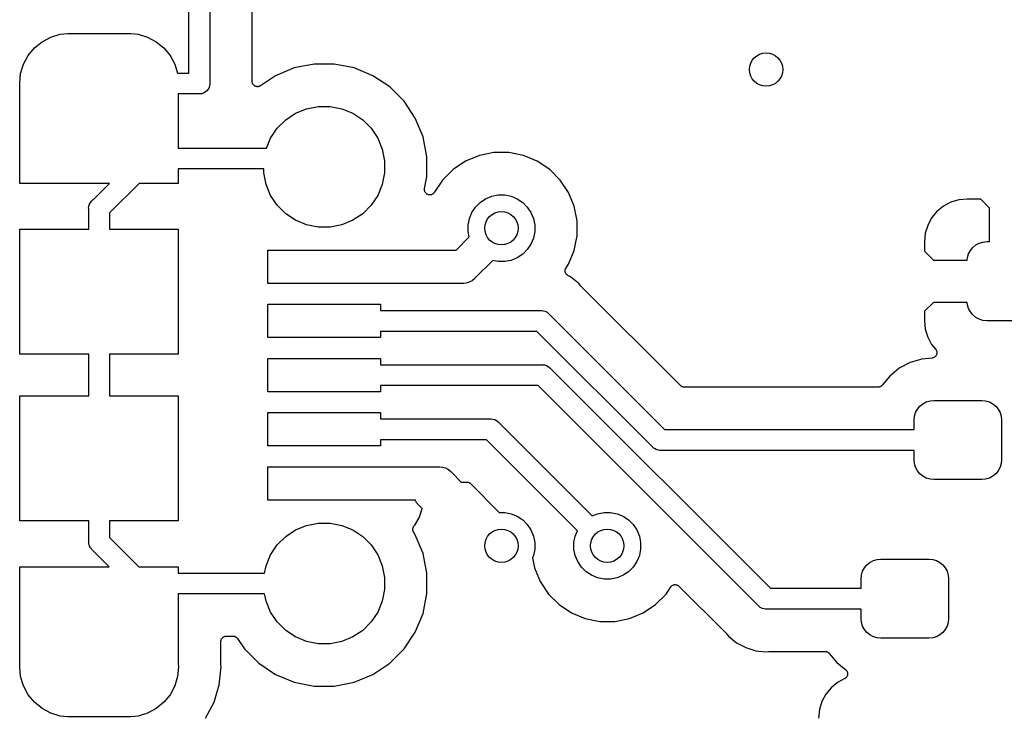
# Model space of a CAD drawing. Extents: x 1 to 139, y -76 to -1.
# Tile 5 of 51: x 0.57 to 12.38, y -65.56 to -57.19. Entities that reach past the tile are written whole.
import ezdxf

# ---------------------------------------------------------------- set-up
doc = ezdxf.new("R2010")
doc.units = 0
doc.header["$MEASUREMENT"] = 0
doc.layers.add('BLACK', color=7, linetype='CONTINUOUS')

msp = doc.modelspace()

# ---------------------------------------------------------------- linework, layer by layer
at = {"layer": 'BLACK', "linetype": 'CONTINUOUS'}
for p, q in [((2.6013, -57.827), (2.6013, -55.31)), ((2.8513, -55.31), (2.8513, -57.9459)), ((3.3593, -57.9178), (3.3593, -55.6634)), ((0.83905, -57.4507), (0.94328, -57.395)), ((0.94328, -57.395), (1.05638, -57.3607)), ((1.05638, -57.3607), (1.14453, -57.352)), ((1.14453, -57.352), (1.90347, -57.352)), ((1.90347, -57.352), (1.99162, -57.3607)), ((1.99162, -57.3607), (2.10472, -57.395)), ((2.10472, -57.395), (2.20896, -57.4507)), ((0.74768, -57.5257), (0.83905, -57.4507)), ((2.20896, -57.4507), (2.30032, -57.5257)), ((0.61699, -57.7213), (0.6727, -57.617)), ((0.6727, -57.617), (0.74768, -57.5257)), ((2.30032, -57.5257), (2.3753, -57.617)), ((2.3753, -57.617), (2.43101, -57.7213)), ((0.58268, -57.8344), (0.61699, -57.7213)), ((2.43101, -57.7213), (2.46308, -57.827)), ((4.10256, -57.719), (3.86434, -57.7664)), ((4.34544, -57.719), (4.10256, -57.719)), ((4.58366, -57.7664), (4.34544, -57.719)), ((0.5711, -57.952), (0.58268, -57.8344)), ((2.46308, -57.827), (2.6013, -57.827)), ((3.63996, -57.8593), (3.45903, -57.9802)), ((3.86434, -57.7664), (3.63996, -57.8593)), ((4.80804, -57.8593), (4.58366, -57.7664)), ((5.00999, -57.9943), (4.80804, -57.8593)), ((0.574, -57.9815), (0.5711, -57.952)), ((0.574, -59.152), (0.574, -57.9815)), ((2.84949, -57.9765), (2.84234, -58.0001)), ((2.85018, -57.9695), (2.84949, -57.9765)), ((2.8513, -57.9581), (2.85018, -57.9695)), ((2.8513, -57.9459), (2.8519, -57.952)), ((2.8519, -57.952), (2.8513, -57.9581)), ((2.8513, -57.9581), (2.8513, -57.9581)), ((3.35956, -57.9204), (3.3593, -57.9178)), ((3.35952, -57.9231), (3.35956, -57.9204)), ((3.3596, -57.924), (3.35952, -57.9231)), ((3.36055, -57.9336), (3.3596, -57.924)), ((3.36113, -57.9365), (3.36055, -57.9336)), ((3.36141, -57.9395), (3.36113, -57.9365)), ((3.36233, -57.9426), (3.36141, -57.9395)), ((3.36297, -57.9458), (3.36233, -57.9426)), ((3.3641, -57.9485), (3.36297, -57.9458)), ((3.36494, -57.9514), (3.3641, -57.9485)), ((3.36645, -57.9542), (3.36494, -57.9514)), ((3.36769, -57.9573), (3.36645, -57.9542)), ((3.36933, -57.9597), (3.36769, -57.9573)), ((3.37071, -57.9623), (3.36933, -57.9597)), ((3.37275, -57.9649), (3.37071, -57.9623)), ((3.37456, -57.9676), (3.37275, -57.9649)), ((3.37664, -57.9697), (3.37456, -57.9676)), ((3.3785, -57.972), (3.37664, -57.9697)), ((3.38099, -57.9741), (3.3785, -57.972)), ((3.38329, -57.9764), (3.38099, -57.9741)), ((3.38575, -57.978), (3.38329, -57.9764)), ((3.38801, -57.9799), (3.38575, -57.978)), ((3.39086, -57.9815), (3.38801, -57.9799)), ((3.39357, -57.9833), (3.39086, -57.9815)), ((3.3963, -57.9844), (3.39357, -57.9833)), ((3.39889, -57.9859), (3.3963, -57.9844)), ((3.40198, -57.9868), (3.39889, -57.9859)), ((3.40499, -57.9881), (3.40198, -57.9868)), ((3.40789, -57.9887), (3.40499, -57.9881)), ((3.41071, -57.9896), (3.40789, -57.9887)), ((3.41395, -57.9899), (3.41071, -57.9896)), ((3.41714, -57.9906), (3.41395, -57.9899)), ((3.42009, -57.9906), (3.41714, -57.9906)), ((3.42303, -57.9909), (3.42009, -57.9906)), ((3.42627, -57.9906), (3.42303, -57.9909)), ((3.42953, -57.9907), (3.42627, -57.9906)), ((3.43243, -57.9901), (3.42953, -57.9907)), ((3.43538, -57.9898), (3.43243, -57.9901)), ((3.4385, -57.9889), (3.43538, -57.9898)), ((3.4417, -57.9883), (3.4385, -57.9889)), ((3.44445, -57.9872), (3.4417, -57.9883)), ((3.44728, -57.9864), (3.44445, -57.9872)), ((3.45016, -57.9849), (3.44728, -57.9864)), ((3.45319, -57.9837), (3.45016, -57.9849)), ((3.45567, -57.9821), (3.45319, -57.9837)), ((3.45829, -57.9807), (3.45567, -57.9821)), ((3.45903, -57.9802), (3.45829, -57.9807)), ((2.72017, -58.077), (2.474, -58.077)), ((2.474, -58.077), (2.474, -58.7276)), ((2.7263, -58.0776), (2.72017, -58.077)), ((2.73243, -58.077), (2.7263, -58.0776)), ((2.7508, -58.0752), (2.73243, -58.077)), ((2.73243, -58.077), (2.73243, -58.077)), ((2.77437, -58.068), (2.7508, -58.0752)), ((2.79608, -58.0564), (2.77437, -58.068)), ((2.81512, -58.0408), (2.79608, -58.0564)), ((2.83074, -58.0218), (2.81512, -58.0408)), ((2.84234, -58.0001), (2.83074, -58.0218)), ((5.18173, -58.166), (5.00999, -57.9943)), ((4.01253, -58.2549), (4.15259, -58.227)), ((4.15259, -58.227), (4.29541, -58.227)), ((4.29541, -58.227), (4.43547, -58.2549)), ((5.31667, -58.368), (5.18173, -58.166)), ((3.76184, -58.3889), (3.88058, -58.3095)), ((3.88058, -58.3095), (4.01253, -58.2549)), ((4.43547, -58.2549), (4.56742, -58.3095)), ((4.56742, -58.3095), (4.68616, -58.3889)), ((3.66086, -58.4898), (3.76184, -58.3889)), ((4.68616, -58.3889), (4.78714, -58.4898)), ((5.40962, -58.5923), (5.31667, -58.368)), ((3.58151, -58.6086), (3.66086, -58.4898)), ((4.78714, -58.4898), (4.86649, -58.6086)), ((3.53221, -58.7276), (3.58151, -58.6086)), ((4.86649, -58.6086), (4.92114, -58.7405)), ((5.457, -58.8306), (5.40962, -58.5923)), ((2.474, -58.7276), (3.53221, -58.7276)), ((4.92114, -58.7405), (4.949, -58.8806)), ((6.08514, -58.8169), (5.9199, -58.8853)), ((6.26057, -58.782), (6.08514, -58.8169)), ((6.43943, -58.782), (6.26057, -58.782)), ((6.61486, -58.8169), (6.43943, -58.782)), ((6.7801, -58.8853), (6.61486, -58.8169)), ((4.949, -58.8806), (4.949, -59.0234)), ((5.457, -59.0734), (5.457, -58.8306)), ((5.9199, -58.8853), (5.77118, -58.9847)), ((6.92882, -58.9847), (6.7801, -58.8853)), ((3.499, -58.9776), (2.474, -58.9776)), ((2.474, -58.9776), (2.474, -59.152)), ((3.499, -59.0234), (3.499, -58.9776)), ((3.52686, -59.1635), (3.499, -59.0234)), ((4.949, -59.0234), (4.92114, -59.1635)), ((5.77118, -58.9847), (5.64471, -59.1112)), ((7.05529, -59.1112), (6.92882, -58.9847)), ((1.64902, -59.152), (0.574, -59.152)), ((1.45753, -59.3435), (1.64902, -59.152)), ((2.00258, -59.152), (1.649, -59.5056)), ((2.474, -59.152), (2.00258, -59.152)), ((3.58151, -59.2954), (3.52686, -59.1635)), ((4.92114, -59.1635), (4.86649, -59.2954)), ((5.42902, -59.2141), (5.457, -59.0734)), ((5.64471, -59.1112), (5.5441, -59.2618)), ((7.15466, -59.2599), (7.05529, -59.1112)), ((5.4278, -59.2263), (5.42841, -59.2203)), ((5.42781, -59.2264), (5.4278, -59.2263)), ((5.42841, -59.2327), (5.4278, -59.2264)), ((5.4278, -59.2264), (5.42781, -59.2264)), ((5.42841, -59.2203), (5.42902, -59.2141)), ((5.42898, -59.2386), (5.42841, -59.2327)), ((5.429, -59.2387), (5.42898, -59.2386)), ((5.429, -59.2388), (5.429, -59.2387)), ((5.43069, -59.2444), (5.429, -59.2388)), ((5.43253, -59.2505), (5.43069, -59.2444)), ((5.43256, -59.2506), (5.43253, -59.2505)), ((5.43257, -59.2506), (5.43256, -59.2506)), ((5.43526, -59.2557), (5.43257, -59.2506)), ((5.43832, -59.2615), (5.43526, -59.2557)), ((5.43836, -59.2615), (5.43832, -59.2615)), ((5.43838, -59.2616), (5.43836, -59.2615)), ((5.4423, -59.2664), (5.43838, -59.2616)), ((5.44613, -59.2711), (5.4423, -59.2664)), ((5.44617, -59.2711), (5.44613, -59.2711)), ((5.44621, -59.2712), (5.44617, -59.2711)), ((5.4509, -59.2751), (5.44621, -59.2712)), ((5.45566, -59.279), (5.4509, -59.2751)), ((5.45571, -59.2791), (5.45566, -59.279)), ((5.45575, -59.2791), (5.45571, -59.2791)), ((5.46098, -59.2819), (5.45575, -59.2791)), ((5.46654, -59.285), (5.46098, -59.2819)), ((5.4666, -59.285), (5.46654, -59.285)), ((5.46664, -59.285), (5.4666, -59.285)), ((5.47209, -59.2867), (5.46664, -59.285)), ((5.47837, -59.2886), (5.47209, -59.2867)), ((5.47844, -59.2887), (5.47837, -59.2886)), ((5.47848, -59.2887), (5.47844, -59.2887)), ((5.4841, -59.2893), (5.47848, -59.2887)), ((5.49069, -59.29), (5.4841, -59.2893)), ((5.49075, -59.29), (5.49069, -59.29)), ((5.4908, -59.29), (5.49075, -59.29)), ((5.49713, -59.2894), (5.4908, -59.29)), ((5.50304, -59.2889), (5.49713, -59.2894)), ((5.50309, -59.2889), (5.50304, -59.2889)), ((5.50315, -59.2889), (5.50309, -59.2889)), ((5.50928, -59.2871), (5.50315, -59.2889)), ((5.51494, -59.2854), (5.50928, -59.2871)), ((5.51499, -59.2854), (5.51494, -59.2854)), ((5.51504, -59.2854), (5.51499, -59.2854)), ((5.5206, -59.2825), (5.51504, -59.2854)), ((5.52593, -59.2797), (5.5206, -59.2825)), ((5.52597, -59.2797), (5.52593, -59.2797)), ((5.52603, -59.2796), (5.52597, -59.2797)), ((5.53081, -59.2758), (5.52603, -59.2796)), ((5.53561, -59.272), (5.53081, -59.2758)), ((5.53565, -59.2719), (5.53561, -59.272)), ((5.53569, -59.2719), (5.53565, -59.2719)), ((5.53938, -59.2675), (5.53569, -59.2719)), ((5.5436, -59.2625), (5.53938, -59.2675)), ((5.5441, -59.2618), (5.5436, -59.2625)), ((6.23332, -59.3054), (6.3106, -59.29)), ((6.3106, -59.29), (6.3894, -59.29)), ((6.3894, -59.29), (6.46668, -59.3054)), ((7.22311, -59.4251), (7.15466, -59.2599)), ((1.40081, -59.4252), (1.40796, -59.4016)), ((1.40796, -59.4016), (1.41956, -59.3799)), ((1.41956, -59.3799), (1.43518, -59.3609)), ((1.43518, -59.3609), (1.45422, -59.3453)), ((1.45422, -59.3453), (1.45753, -59.3435)), ((3.66086, -59.4142), (3.58151, -59.2954)), ((4.86649, -59.2954), (4.78714, -59.4142)), ((6.0393, -59.435), (6.09502, -59.3793)), ((6.09502, -59.3793), (6.16053, -59.3355)), ((6.16053, -59.3355), (6.23332, -59.3054)), ((6.46668, -59.3054), (6.53947, -59.3355)), ((6.53947, -59.3355), (6.60499, -59.3793)), ((6.60499, -59.3793), (6.6607, -59.435)), ((11.7397, -59.3784), (11.6514, -59.4256)), ((11.8354, -59.3493), (11.7397, -59.3784)), ((11.9377, -59.3393), (11.8354, -59.3493)), ((12.0999, -59.3416), (11.9377, -59.3393)), ((12.206, -59.4477), (12.0999, -59.3416)), ((1.3984, -59.4497), (1.40081, -59.4252)), ((1.399, -59.4558), (1.3984, -59.4497)), ((1.399, -59.702), (1.399, -59.4558)), ((1.649, -59.5056), (1.649, -59.702)), ((3.76184, -59.5151), (3.66086, -59.4142)), ((3.88058, -59.5945), (3.76184, -59.5151)), ((4.68616, -59.5151), (4.56742, -59.5945)), ((4.78714, -59.4142), (4.68616, -59.5151)), ((5.96537, -59.5733), (5.99552, -59.5005)), ((5.99552, -59.5005), (6.0393, -59.435)), ((6.6607, -59.435), (6.70447, -59.5005)), ((6.70447, -59.5005), (6.73463, -59.5733)), ((7.258, -59.6006), (7.22311, -59.4251)), ((11.5741, -59.4891), (11.5106, -59.5664)), ((11.6514, -59.4256), (11.5741, -59.4891)), ((12.206, -59.85), (12.206, -59.4477)), ((4.01253, -59.6491), (3.88058, -59.5945)), ((4.56742, -59.5945), (4.43547, -59.6491)), ((5.95, -59.6506), (5.96537, -59.5733)), ((6.73463, -59.5733), (6.75, -59.6506)), ((7.258, -59.7794), (7.258, -59.6006)), ((11.5106, -59.5664), (11.4634, -59.6547)), ((0.574, -61.202), (0.574, -59.702)), ((0.574, -59.702), (1.399, -59.702)), ((1.649, -59.702), (2.474, -59.702)), ((2.474, -59.702), (2.474, -61.202)), ((4.15259, -59.677), (4.01253, -59.6491)), ((4.29541, -59.677), (4.15259, -59.677)), ((4.43547, -59.6491), (4.29541, -59.677)), ((5.95, -59.7294), (5.95, -59.6506)), ((5.9629, -59.7943), (5.95, -59.7294)), ((6.75, -59.7294), (6.73463, -59.8067)), ((6.75, -59.6506), (6.75, -59.7294)), ((11.4344, -59.7504), (11.4243, -59.8525)), ((11.4634, -59.6547), (11.4344, -59.7504)), ((5.80516, -59.952), (5.9629, -59.7943)), ((6.70447, -59.8795), (6.6607, -59.945)), ((6.73463, -59.8067), (6.70447, -59.8795)), ((7.22311, -59.9549), (7.24643, -59.8376)), ((7.24643, -59.8376), (7.258, -59.7794)), ((7.24643, -59.8376), (7.24643, -59.8376)), ((11.4243, -59.8525), (11.4265, -59.9648)), ((12.0406, -59.89), (12.0816, -59.8681)), ((12.0816, -59.8681), (12.1262, -59.8546)), ((12.1262, -59.8546), (12.1725, -59.85)), ((12.1725, -59.85), (12.206, -59.85)), ((3.549, -59.952), (5.80516, -59.952)), ((3.549, -60.352), (3.549, -59.952)), ((6.60499, -60.0007), (6.53947, -60.0445)), ((6.6607, -59.945), (6.60499, -60.0007)), ((7.15466, -60.1201), (7.22311, -59.9549)), ((11.4265, -59.9648), (11.5327, -60.071)), ((11.9396, -60.0412), (11.9531, -59.9966)), ((11.9531, -59.9966), (11.975, -59.9556)), ((11.975, -59.9556), (12.0046, -59.9196)), ((12.0046, -59.9196), (12.0406, -59.89)), ((6.24574, -60.0771), (6.03637, -60.2865)), ((6.3106, -60.09), (6.24574, -60.0771)), ((6.3894, -60.09), (6.3106, -60.09)), ((6.46668, -60.0746), (6.3894, -60.09)), ((6.53947, -60.0445), (6.46668, -60.0746)), ((11.5327, -60.071), (11.9366, -60.071)), ((11.9366, -60.071), (11.9396, -60.0412)), ((7.11431, -60.1996), (7.11464, -60.1963)), ((7.11458, -60.2025), (7.11431, -60.1996)), ((7.11455, -60.2054), (7.11458, -60.2025)), ((7.11517, -60.2086), (7.11455, -60.2054)), ((7.11464, -60.1963), (7.11467, -60.193)), ((7.11467, -60.193), (7.11526, -60.1901)), ((7.11548, -60.2119), (7.11517, -60.2086)), ((7.11526, -60.1901), (7.11555, -60.1873)), ((7.11631, -60.2147), (7.11548, -60.2119)), ((7.11555, -60.1873), (7.11651, -60.1841)), ((7.11685, -60.2176), (7.11631, -60.2147)), ((7.11651, -60.1841), (7.11719, -60.1808)), ((7.11808, -60.2206), (7.11685, -60.2176)), ((7.11719, -60.1808), (7.11831, -60.1782)), ((7.11903, -60.2238), (7.11808, -60.2206)), ((7.11831, -60.1782), (7.11916, -60.1754)), ((7.12039, -60.2264), (7.11903, -60.2238)), ((7.11916, -60.1754), (7.12072, -60.1725)), ((7.12147, -60.2291), (7.12039, -60.2264)), ((7.12072, -60.1725), (7.12201, -60.1694)), ((7.12328, -60.2318), (7.12147, -60.2291)), ((7.12201, -60.1694), (7.12364, -60.167)), ((7.12482, -60.2348), (7.12328, -60.2318)), ((7.12364, -60.167), (7.12501, -60.1645)), ((7.12665, -60.237), (7.12482, -60.2348)), ((7.12501, -60.1645), (7.15466, -60.1201)), ((7.12823, -60.2394), (7.12665, -60.237)), ((5.87819, -60.352), (3.549, -60.352)), ((5.888, -60.353), (5.87819, -60.352)), ((5.89781, -60.352), (5.888, -60.353)), ((5.89782, -60.352), (5.89781, -60.352)), ((5.92721, -60.3491), (5.89782, -60.352)), ((5.96491, -60.3377), (5.92721, -60.3491)), ((5.99965, -60.3191), (5.96491, -60.3377)), ((6.0301, -60.2941), (5.99965, -60.3191)), ((6.03637, -60.2865), (6.0301, -60.2941)), ((7.13055, -60.2418), (7.12823, -60.2394)), ((7.13263, -60.2444), (7.13055, -60.2418)), ((7.13486, -60.2462), (7.13263, -60.2444)), ((7.13688, -60.2483), (7.13486, -60.2462)), ((7.13961, -60.2502), (7.13688, -60.2483)), ((7.14216, -60.2523), (7.13961, -60.2502)), ((7.1447, -60.2537), (7.14216, -60.2523)), ((7.14709, -60.2553), (7.1447, -60.2537)), ((7.14787, -60.2558), (7.14709, -60.2553)), ((7.18038, -60.2731), (7.14787, -60.2558)), ((7.27676, -60.3522), (7.18038, -60.2731)), ((7.29461, -60.374), (7.27676, -60.3522)), ((7.2965, -60.3759), (7.29461, -60.374)), ((7.29818, -60.378), (7.2965, -60.3759)), ((7.2988, -60.3786), (7.29818, -60.378)), ((8.4986, -61.5784), (7.2988, -60.3786)), ((11.5327, -60.579), (11.4265, -60.6852)), ((11.9366, -60.579), (11.5327, -60.579)), ((11.9396, -60.6088), (11.9366, -60.579)), ((3.549, -61.002), (3.549, -60.602)), ((3.549, -60.602), (4.899, -60.602)), ((4.899, -60.602), (4.899, -60.677)), ((4.899, -60.677), (6.82088, -60.677)), ((6.82088, -60.677), (6.827, -60.6764)), ((6.827, -60.6764), (6.83312, -60.677)), ((6.83312, -60.677), (6.83313, -60.677)), ((6.83313, -60.677), (6.8515, -60.6788)), ((6.8515, -60.6788), (6.87507, -60.686)), ((6.87507, -60.686), (6.89678, -60.6976)), ((6.89678, -60.6976), (6.91581, -60.7132)), ((11.4265, -60.6852), (11.4243, -60.7975)), ((11.9531, -60.6534), (11.9396, -60.6088)), ((11.975, -60.6944), (11.9531, -60.6534)), ((12.0046, -60.7304), (11.975, -60.6944)), ((6.91581, -60.7132), (6.91973, -60.718)), ((6.91973, -60.718), (8.30678, -62.105)), ((11.4243, -60.7975), (11.4344, -60.8996)), ((12.0406, -60.76), (12.0046, -60.7304)), ((12.0816, -60.7819), (12.0406, -60.76)), ((12.1262, -60.7954), (12.0816, -60.7819)), ((12.1725, -60.8), (12.1262, -60.7954)), ((12.7475, -60.8), (12.1725, -60.8)), ((6.77522, -60.927), (4.899, -60.927)), ((4.899, -60.927), (4.899, -61.002)), ((8.16227, -62.314), (6.77522, -60.927)), ((11.4344, -60.8996), (11.4634, -60.9953)), ((4.899, -61.002), (3.549, -61.002)), ((11.4634, -60.9953), (11.5106, -61.0836)), ((11.5106, -61.0836), (11.5594, -61.1431)), ((11.5594, -61.1431), (11.5598, -61.1436)), ((11.5598, -61.1436), (11.5598, -61.1436)), ((11.5598, -61.1436), (11.5598, -61.1436)), ((11.5598, -61.1436), (11.56, -61.1438)), ((11.56, -61.1438), (11.5632, -61.1488)), ((11.5632, -61.1488), (11.5666, -61.154)), ((11.5666, -61.154), (11.5667, -61.1541)), ((11.5667, -61.1541), (11.5667, -61.1542)), ((11.5667, -61.1542), (11.5689, -61.1598)), ((11.5689, -61.1598), (11.5712, -61.1655)), ((11.5712, -61.1655), (11.5713, -61.1656)), ((11.5713, -61.1656), (11.5713, -61.1657)), ((11.5713, -61.1657), (11.5725, -61.1718)), ((11.5725, -61.1718), (11.5736, -61.1776)), ((11.5736, -61.1779), (11.5735, -61.184)), ((11.5736, -61.1776), (11.5736, -61.1778)), ((11.5736, -61.1778), (11.5736, -61.1779)), ((1.399, -61.202), (0.574, -61.202)), ((1.399, -61.702), (1.399, -61.202)), ((2.474, -61.202), (1.649, -61.202)), ((1.649, -61.202), (1.649, -61.702)), ((3.549, -61.652), (3.549, -61.252)), ((3.549, -61.252), (4.899, -61.252)), ((4.899, -61.252), (4.899, -61.327)), ((11.3916, -61.2589), (11.2513, -61.3015)), ((11.5166, -61.2466), (11.3916, -61.2589)), ((11.5225, -61.2454), (11.5166, -61.2466)), ((11.5285, -61.2443), (11.5225, -61.2454)), ((11.5286, -61.2442), (11.5285, -61.2443)), ((11.5287, -61.2442), (11.5286, -61.2442)), ((11.5345, -61.2418), (11.5287, -61.2442)), ((11.5399, -61.2396), (11.5345, -61.2418)), ((11.54, -61.2395), (11.5399, -61.2396)), ((11.5402, -61.2395), (11.54, -61.2395)), ((11.5453, -61.236), (11.5402, -61.2395)), ((11.5503, -61.2328), (11.5453, -61.236)), ((11.5504, -61.2327), (11.5503, -61.2328)), ((11.5505, -61.2326), (11.5504, -61.2327)), ((11.5549, -61.2282), (11.5505, -61.2326)), ((11.5591, -61.2241), (11.5549, -61.2282)), ((11.5592, -61.224), (11.5591, -61.2241)), ((11.5593, -61.2239), (11.5592, -61.224)), ((11.5627, -61.2188), (11.5593, -61.2239)), ((11.5661, -61.2138), (11.5627, -61.2188)), ((11.5662, -61.2136), (11.5661, -61.2137)), ((11.5661, -61.2137), (11.5661, -61.2138)), ((11.5685, -61.2081), (11.5662, -61.2136)), ((11.5709, -61.2024), (11.5685, -61.2081)), ((11.571, -61.2023), (11.5709, -61.2024)), ((11.5722, -61.1963), (11.571, -61.2022)), ((11.571, -61.2022), (11.571, -61.2023)), ((11.5735, -61.1903), (11.5722, -61.1963)), ((11.5735, -61.184), (11.5735, -61.19)), ((11.5735, -61.19), (11.5735, -61.1902)), ((11.5735, -61.1902), (11.5735, -61.1903)), ((4.899, -61.327), (6.83588, -61.327)), ((6.83588, -61.327), (6.842, -61.3264)), ((6.842, -61.3264), (6.84812, -61.327)), ((6.84812, -61.327), (6.84813, -61.327)), ((6.84813, -61.327), (6.8665, -61.3288)), ((6.8665, -61.3288), (6.89007, -61.336)), ((6.89007, -61.336), (6.91178, -61.3476)), ((6.91178, -61.3476), (6.93081, -61.3632)), ((6.93081, -61.3632), (6.93473, -61.368)), ((6.93473, -61.368), (9.57678, -64.01)), ((11.122, -61.3706), (11.0086, -61.4636)), ((11.2513, -61.3015), (11.122, -61.3706)), ((11.0086, -61.4636), (10.9182, -61.5738)), ((4.899, -61.652), (3.549, -61.652)), ((6.79022, -61.577), (4.899, -61.577)), ((4.899, -61.577), (4.899, -61.652)), ((9.43227, -64.2191), (6.79022, -61.577)), ((8.50313, -61.5821), (8.4986, -61.5784)), ((8.50762, -61.5859), (8.50313, -61.5821)), ((8.50791, -61.5861), (8.50762, -61.5859)), ((8.50817, -61.5863), (8.50791, -61.5861)), ((8.51339, -61.5891), (8.50817, -61.5863)), ((8.51849, -61.5919), (8.51339, -61.5891)), ((8.5188, -61.592), (8.51849, -61.5919)), ((8.5191, -61.5921), (8.5188, -61.592)), ((8.52474, -61.5938), (8.5191, -61.5921)), ((8.5303, -61.5956), (8.52474, -61.5938)), ((8.53063, -61.5956), (8.5303, -61.5956)), ((8.53095, -61.5957), (8.53063, -61.5956)), ((8.5368, -61.5963), (8.53095, -61.5957)), ((8.54261, -61.597), (8.5368, -61.5963)), ((8.54326, -61.597), (8.54261, -61.597)), ((8.54328, -61.597), (8.54326, -61.597)), ((8.54329, -61.597), (8.54328, -61.597)), ((8.5435, -61.597), (8.54329, -61.597)), ((10.8691, -61.597), (8.5435, -61.597)), ((10.8719, -61.5967), (10.8691, -61.597)), ((10.8747, -61.5968), (10.8719, -61.5967)), ((10.878, -61.5961), (10.8747, -61.5968)), ((10.8814, -61.5958), (10.878, -61.5961)), ((10.8841, -61.595), (10.8814, -61.5958)), ((10.8869, -61.5945), (10.8841, -61.595)), ((10.89, -61.5932), (10.8869, -61.5945)), ((10.8933, -61.5922), (10.89, -61.5932)), ((10.8958, -61.5909), (10.8933, -61.5922)), ((10.8984, -61.5899), (10.8958, -61.5909)), ((10.9012, -61.588), (10.8984, -61.5899)), ((10.9043, -61.5864), (10.9012, -61.588)), ((10.9064, -61.5846), (10.9043, -61.5864)), ((10.9088, -61.5831), (10.9064, -61.5846)), ((10.9112, -61.5807), (10.9088, -61.5831)), ((10.9139, -61.5786), (10.9112, -61.5807)), ((10.9156, -61.5764), (10.9139, -61.5786)), ((10.9176, -61.5745), (10.9156, -61.5764)), ((10.9182, -61.5738), (10.9176, -61.5745)), ((0.574, -63.202), (0.574, -61.702)), ((0.574, -61.702), (1.399, -61.702)), ((1.649, -61.702), (2.474, -61.702)), ((2.474, -61.702), (2.474, -63.202)), ((11.4056, -61.795), (11.4466, -61.7731)), ((11.4466, -61.7731), (11.4912, -61.7596)), ((11.4912, -61.7596), (11.5375, -61.755)), ((11.5375, -61.755), (12.1125, -61.755)), ((12.1125, -61.755), (12.1588, -61.7596)), ((12.1588, -61.7596), (12.2034, -61.7731)), ((12.2034, -61.7731), (12.2444, -61.795)), ((11.3181, -61.9016), (11.34, -61.8606)), ((11.34, -61.8606), (11.3696, -61.8246)), ((11.3696, -61.8246), (11.4056, -61.795)), ((12.2444, -61.795), (12.2804, -61.8246)), ((12.2804, -61.8246), (12.31, -61.8606)), ((12.31, -61.8606), (12.3319, -61.9016)), ((3.549, -62.302), (3.549, -61.902)), ((3.549, -61.902), (4.899, -61.902)), ((4.899, -61.902), (4.899, -61.977)), ((4.899, -61.977), (6.21588, -61.977)), ((6.21588, -61.977), (6.222, -61.9764)), ((6.222, -61.9764), (6.22812, -61.977)), ((6.22812, -61.977), (6.22813, -61.977)), ((6.22813, -61.977), (6.2465, -61.9788)), ((6.2465, -61.9788), (6.27007, -61.986)), ((6.27007, -61.986), (6.29178, -61.9976)), ((6.29178, -61.9976), (6.31081, -62.0132)), ((11.3, -61.9925), (11.3046, -61.9462)), ((11.3, -62.105), (11.3, -61.9925)), ((11.3046, -61.9462), (11.3181, -61.9016)), ((12.3319, -61.9016), (12.3454, -61.9462)), ((12.3454, -61.9462), (12.35, -61.9925)), ((12.35, -61.9925), (12.35, -62.4675)), ((6.31081, -62.0132), (6.31473, -62.018)), ((6.31473, -62.018), (7.43885, -63.1421)), ((8.30678, -62.105), (11.3, -62.105)), ((6.17022, -62.227), (4.899, -62.227)), ((4.899, -62.227), (4.899, -62.302)), ((7.26208, -63.3189), (6.17022, -62.227)), ((4.899, -62.302), (3.549, -62.302)), ((8.16619, -62.3188), (8.16227, -62.314)), ((8.17095, -62.3227), (8.16619, -62.3188)), ((8.18522, -62.3344), (8.17095, -62.3227)), ((8.205, -62.345), (8.18522, -62.3344)), ((8.20693, -62.346), (8.205, -62.345)), ((8.2305, -62.3532), (8.20693, -62.346)), ((8.24887, -62.355), (8.2305, -62.3532)), ((8.24888, -62.355), (8.24887, -62.355)), ((8.255, -62.3556), (8.24888, -62.355)), ((8.26112, -62.355), (8.255, -62.3556)), ((11.3, -62.355), (8.26112, -62.355)), ((11.3, -62.4675), (11.3, -62.355)), ((11.3046, -62.5138), (11.3, -62.4675)), ((12.35, -62.4675), (12.3454, -62.5138)), ((3.549, -62.952), (3.549, -62.552)), ((3.549, -62.552), (5.59219, -62.552)), ((5.59219, -62.552), (5.602, -62.551)), ((5.602, -62.551), (5.61181, -62.552)), ((5.61181, -62.552), (5.61182, -62.552)), ((5.61182, -62.552), (5.64121, -62.5549)), ((5.64121, -62.5549), (5.67891, -62.5663)), ((5.67891, -62.5663), (5.71365, -62.5849)), ((5.71365, -62.5849), (5.7441, -62.6099)), ((11.3181, -62.5584), (11.3046, -62.5138)), ((11.34, -62.5994), (11.3181, -62.5584)), ((11.3696, -62.6354), (11.34, -62.5994)), ((12.31, -62.5994), (12.2804, -62.6354)), ((12.3319, -62.5584), (12.31, -62.5994)), ((12.3454, -62.5138), (12.3319, -62.5584)), ((5.7441, -62.6099), (5.75037, -62.6175)), ((5.75037, -62.6175), (5.86784, -62.735)), ((11.4056, -62.665), (11.3696, -62.6354)), ((11.4466, -62.6869), (11.4056, -62.665)), ((11.4912, -62.7004), (11.4466, -62.6869)), ((11.5375, -62.705), (11.4912, -62.7004)), ((12.1125, -62.705), (11.5375, -62.705)), ((12.1588, -62.7004), (12.1125, -62.705)), ((12.2034, -62.6869), (12.1588, -62.7004)), ((12.2444, -62.665), (12.2034, -62.6869)), ((12.2804, -62.6354), (12.2444, -62.665)), ((5.86784, -62.735), (5.9335, -62.735)), ((5.9335, -62.735), (5.93371, -62.735)), ((5.93371, -62.735), (5.93372, -62.735)), ((5.93372, -62.735), (5.93374, -62.735)), ((5.93374, -62.735), (5.93439, -62.735)), ((5.93439, -62.735), (5.9402, -62.7357)), ((5.9402, -62.7357), (5.94605, -62.7363)), ((5.94605, -62.7363), (5.94637, -62.7364)), ((5.94637, -62.7364), (5.9467, -62.7364)), ((5.9467, -62.7364), (5.95226, -62.7382)), ((5.95226, -62.7382), (5.9579, -62.7399)), ((5.9579, -62.7399), (5.9582, -62.74)), ((5.9582, -62.74), (5.95852, -62.7401)), ((5.95852, -62.7401), (5.96361, -62.7429)), ((5.96361, -62.7429), (5.96883, -62.7457)), ((5.96883, -62.7457), (5.96909, -62.7459)), ((5.96909, -62.7459), (5.96938, -62.7461)), ((5.96938, -62.7461), (5.97387, -62.7499)), ((5.97387, -62.7499), (5.9784, -62.7536)), ((5.9784, -62.7536), (6.3248, -63.1)), ((5.31902, -62.952), (3.549, -62.952)), ((5.31921, -62.9542), (5.31902, -62.952)), ((5.31924, -62.9543), (5.31921, -62.9542)), ((5.31925, -62.9544), (5.31924, -62.9543)), ((5.32097, -62.9602), (5.31925, -62.9544)), ((5.32267, -62.9661), (5.32097, -62.9602)), ((5.32272, -62.9662), (5.32267, -62.9661)), ((5.32275, -62.9663), (5.32272, -62.9662)), ((5.32559, -62.9717), (5.32275, -62.9663)), ((5.32837, -62.9771), (5.32559, -62.9717)), ((5.32844, -62.9772), (5.32837, -62.9771)), ((5.32849, -62.9773), (5.32844, -62.9772)), ((5.33235, -62.9821), (5.32849, -62.9773)), ((5.3361, -62.9868), (5.33235, -62.9821)), ((5.33625, -62.9869), (5.3361, -62.9868)), ((5.33626, -62.9869), (5.33625, -62.9869)), ((5.33627, -62.9869), (5.33626, -62.9869)), ((5.33673, -62.9874), (5.33627, -62.9869)), ((5.40047, -63.0511), (5.33673, -62.9874)), ((5.36214, -63.1666), (5.39612, -63.0693)), ((5.39612, -63.0693), (5.40047, -63.0511)), ((5.31136, -63.2529), (5.36214, -63.1666)), ((6.3248, -63.1), (6.3894, -63.1)), ((6.3894, -63.1), (6.46668, -63.1154)), ((6.46668, -63.1154), (6.53947, -63.1455)), ((6.53947, -63.1455), (6.60499, -63.1893)), ((6.60499, -63.1893), (6.6607, -63.245)), ((7.43885, -63.1421), (7.50332, -63.1154)), ((7.50332, -63.1154), (7.5806, -63.1)), ((7.5806, -63.1), (7.6594, -63.1)), ((7.6594, -63.1), (7.73668, -63.1154)), ((7.73668, -63.1154), (7.80947, -63.1455)), ((7.80947, -63.1455), (7.87498, -63.1893)), ((7.87498, -63.1893), (7.9307, -63.245)), ((1.399, -63.202), (0.574, -63.202)), ((1.399, -63.4482), (1.399, -63.202)), ((2.474, -63.202), (1.649, -63.202)), ((1.649, -63.202), (1.649, -63.4025)), ((3.88058, -63.3095), (4.01253, -63.2549)), ((4.01253, -63.2549), (4.15259, -63.227)), ((4.15259, -63.227), (4.29541, -63.227)), ((4.29541, -63.227), (4.43547, -63.2549)), ((4.43547, -63.2549), (4.56742, -63.3095)), ((5.28704, -63.3036), (5.28749, -63.2995)), ((5.28722, -63.3057), (5.28704, -63.3036)), ((5.28713, -63.3077), (5.28722, -63.3057)), ((5.28775, -63.3118), (5.28713, -63.3077)), ((5.28749, -63.2995), (5.28768, -63.2954)), ((5.28768, -63.2954), (5.28817, -63.2934)), ((5.28817, -63.2934), (5.28839, -63.2913)), ((5.28839, -63.2913), (5.28964, -63.2873)), ((5.28964, -63.2873), (5.29062, -63.2833)), ((5.29062, -63.2833), (5.29149, -63.2814)), ((5.29149, -63.2814), (5.29211, -63.2795)), ((5.29211, -63.2795), (5.29409, -63.2759)), ((5.29409, -63.2759), (5.29585, -63.2721)), ((5.29585, -63.2721), (5.29707, -63.2704)), ((5.29707, -63.2704), (5.29805, -63.2686)), ((5.29805, -63.2686), (5.30071, -63.2654)), ((5.30071, -63.2654), (5.30316, -63.2621)), ((5.30316, -63.2621), (5.31136, -63.2529)), ((6.6607, -63.245), (6.70447, -63.3105)), ((7.9307, -63.245), (7.97447, -63.3105)), ((1.649, -63.4025), (1.99856, -63.752)), ((3.66086, -63.4898), (3.76184, -63.3889)), ((3.76184, -63.3889), (3.88058, -63.3095)), ((4.56742, -63.3095), (4.68616, -63.3889)), ((4.68616, -63.3889), (4.78714, -63.4898)), ((5.28811, -63.316), (5.28775, -63.3118)), ((5.28868, -63.3179), (5.28811, -63.316)), ((5.28899, -63.32), (5.28868, -63.3179)), ((5.29041, -63.3239), (5.28899, -63.32)), ((5.29156, -63.3279), (5.29041, -63.3239)), ((5.2925, -63.3297), (5.29156, -63.3279)), ((5.2932, -63.3316), (5.2925, -63.3297)), ((5.29535, -63.3352), (5.2932, -63.3316)), ((5.29725, -63.3389), (5.29535, -63.3352)), ((5.29774, -63.3396), (5.29725, -63.3389)), ((5.31667, -63.368), (5.29774, -63.3396)), ((5.40962, -63.5923), (5.31667, -63.368)), ((6.70447, -63.3105), (6.73463, -63.3833)), ((6.73463, -63.3833), (6.75, -63.4606)), ((7.22, -63.4606), (7.23537, -63.3833)), ((7.23537, -63.3833), (7.26208, -63.3189)), ((7.97447, -63.3105), (8.00463, -63.3833)), ((8.00463, -63.3833), (8.02, -63.4606)), ((1.3984, -63.4543), (1.399, -63.4482)), ((1.39912, -63.4616), (1.3984, -63.4543)), ((1.40081, -63.4788), (1.39912, -63.4616)), ((1.40356, -63.4879), (1.40081, -63.4788)), ((1.40081, -63.4788), (1.40081, -63.4788)), ((1.40081, -63.4788), (1.40081, -63.4788)), ((1.40796, -63.5024), (1.40356, -63.4879)), ((1.41352, -63.5128), (1.40796, -63.5024)), ((1.40796, -63.5024), (1.40796, -63.5024)), ((1.40796, -63.5024), (1.40796, -63.5024)), ((1.41956, -63.5241), (1.41352, -63.5128)), ((1.41957, -63.5241), (1.41956, -63.5241)), ((1.43098, -63.538), (1.41957, -63.5241)), ((1.41957, -63.5241), (1.41957, -63.5241)), ((1.43519, -63.5431), (1.43098, -63.538)), ((1.43995, -63.547), (1.43519, -63.5431)), ((3.58151, -63.6086), (3.66086, -63.4898)), ((4.78714, -63.4898), (4.86649, -63.6086)), ((6.75, -63.5394), (6.73463, -63.6167)), ((6.75, -63.4606), (6.75, -63.5394)), ((7.22, -63.5394), (7.22, -63.4606)), ((7.23537, -63.6167), (7.22, -63.5394)), ((8.02, -63.5394), (8.00463, -63.6167)), ((8.02, -63.4606), (8.02, -63.5394)), ((1.64497, -63.752), (1.43995, -63.547)), ((3.52686, -63.7405), (3.58151, -63.6086)), ((4.86649, -63.6086), (4.92114, -63.7405)), ((5.457, -63.8306), (5.40962, -63.5923)), ((6.73463, -63.6167), (6.723, -63.6447)), ((6.723, -63.6447), (6.74689, -63.7649)), ((7.26552, -63.6895), (7.23537, -63.6167)), ((8.00463, -63.6167), (7.97447, -63.6895)), ((10.8562, -63.6646), (10.9025, -63.66)), ((10.9025, -63.66), (11.4775, -63.66)), ((11.4775, -63.66), (11.5238, -63.6646)), ((0.574, -64.9225), (0.574, -63.752)), ((0.574, -63.752), (1.64497, -63.752)), ((1.99856, -63.752), (2.474, -63.752)), ((2.474, -63.752), (2.474, -63.827)), ((3.50966, -63.827), (3.52686, -63.7405)), ((4.92114, -63.7405), (4.949, -63.8806)), ((6.74689, -63.7649), (6.81534, -63.9301)), ((7.3093, -63.755), (7.26552, -63.6895)), ((7.36501, -63.8107), (7.3093, -63.755)), ((7.9307, -63.755), (7.87498, -63.8107)), ((7.97447, -63.6895), (7.9307, -63.755)), ((10.6831, -63.8066), (10.705, -63.7656)), ((10.705, -63.7656), (10.7346, -63.7296)), ((10.7346, -63.7296), (10.7706, -63.7)), ((10.7706, -63.7), (10.8116, -63.6781)), ((10.8116, -63.6781), (10.8562, -63.6646)), ((11.5238, -63.6646), (11.5684, -63.6781)), ((11.5684, -63.6781), (11.6094, -63.7)), ((11.6094, -63.7), (11.6454, -63.7296)), ((11.6454, -63.7296), (11.675, -63.7656)), ((11.675, -63.7656), (11.6969, -63.8066)), ((2.474, -63.827), (3.50966, -63.827)), ((4.949, -63.8806), (4.949, -64.0234)), ((5.457, -64.0734), (5.457, -63.8306)), ((7.43053, -63.8545), (7.36501, -63.8107)), ((7.50332, -63.8846), (7.43053, -63.8545)), ((7.5806, -63.9), (7.50332, -63.8846)), ((7.73668, -63.8846), (7.6594, -63.9)), ((7.80947, -63.8545), (7.73668, -63.8846)), ((7.87498, -63.8107), (7.80947, -63.8545)), ((10.665, -63.8975), (10.6696, -63.8512)), ((10.665, -64.01), (10.665, -63.8975)), ((10.6696, -63.8512), (10.6831, -63.8066)), ((11.6969, -63.8066), (11.7104, -63.8512)), ((11.7104, -63.8512), (11.715, -63.8975)), ((11.715, -63.8975), (11.715, -64.3725)), ((6.81534, -63.9301), (6.91471, -64.0788)), ((7.6594, -63.9), (7.5806, -63.9)), ((8.32529, -64.0788), (8.38177, -63.9943)), ((8.38177, -63.9943), (8.38204, -63.9939)), ((8.38204, -63.9939), (8.38205, -63.9939)), ((8.38205, -63.9939), (8.38206, -63.9939)), ((8.38206, -63.9939), (8.38227, -63.9936)), ((8.38227, -63.9936), (8.38618, -63.9889)), ((8.38618, -63.9889), (8.38998, -63.9844)), ((8.38998, -63.9844), (8.39013, -63.9842)), ((8.39013, -63.9842), (8.39026, -63.9841)), ((8.39026, -63.9841), (8.39492, -63.9804)), ((8.39492, -63.9804), (8.39961, -63.9766)), ((8.39961, -63.9766), (8.39979, -63.9765)), ((8.39979, -63.9765), (8.39994, -63.9763)), ((8.39994, -63.9763), (8.40527, -63.9736)), ((8.40527, -63.9736), (8.41057, -63.9708)), ((8.41057, -63.9708), (8.41076, -63.9707)), ((8.41076, -63.9707), (8.41093, -63.9706)), ((8.41093, -63.9706), (8.41678, -63.9689)), ((8.41678, -63.9689), (8.42245, -63.9672)), ((8.42245, -63.9672), (8.42264, -63.9672)), ((8.42264, -63.9672), (8.42283, -63.9672)), ((8.42283, -63.9672), (8.42888, -63.9666)), ((8.42888, -63.9666), (8.43479, -63.9661)), ((8.43479, -63.9661), (8.43498, -63.9661)), ((8.43498, -63.9661), (8.43518, -63.9661)), ((8.43518, -63.9661), (8.44126, -63.9667)), ((8.44126, -63.9667), (8.44712, -63.9673)), ((8.44712, -63.9673), (8.4473, -63.9674)), ((8.4473, -63.9674), (8.4475, -63.9674)), ((8.4475, -63.9674), (8.45329, -63.9692)), ((8.45329, -63.9692), (8.45897, -63.9709)), ((8.45897, -63.9709), (8.45914, -63.971)), ((8.45914, -63.971), (8.45933, -63.9711)), ((8.45933, -63.9711), (8.46455, -63.9739)), ((8.46455, -63.9739), (8.46989, -63.9768)), ((8.46989, -63.9768), (8.47005, -63.9769)), ((8.47005, -63.9769), (8.47021, -63.977)), ((8.47021, -63.977), (8.4748, -63.9808)), ((8.4748, -63.9808), (8.47947, -63.9847)), ((8.47947, -63.9847), (9.05321, -64.5584)), ((9.57678, -64.01), (10.665, -64.01)), ((3.50966, -64.077), (2.474, -64.077)), ((2.474, -64.077), (2.474, -64.9225)), ((3.52686, -64.1635), (3.50966, -64.077)), ((4.949, -64.0234), (4.92114, -64.1635)), ((5.40962, -64.3117), (5.457, -64.0734)), ((6.91471, -64.0788), (7.04118, -64.2053)), ((8.19882, -64.2053), (8.32529, -64.0788)), ((3.58151, -64.2954), (3.52686, -64.1635)), ((4.92114, -64.1635), (4.86649, -64.2954)), ((7.04118, -64.2053), (7.1899, -64.3047)), ((8.0501, -64.3047), (8.19882, -64.2053)), ((9.43619, -64.2238), (9.43227, -64.2191)), ((9.44095, -64.2277), (9.43619, -64.2238)), ((9.45522, -64.2394), (9.44095, -64.2277)), ((9.47431, -64.2496), (9.45522, -64.2394)), ((9.47693, -64.251), (9.47431, -64.2496)), ((9.5005, -64.2582), (9.47693, -64.251)), ((3.66086, -64.4142), (3.58151, -64.2954)), ((4.86649, -64.2954), (4.78714, -64.4142)), ((5.31667, -64.536), (5.40962, -64.3117)), ((7.1899, -64.3047), (7.35514, -64.3731)), ((7.88486, -64.3731), (8.0501, -64.3047)), ((9.51887, -64.26), (9.5005, -64.2582)), ((9.51888, -64.26), (9.51887, -64.26)), ((9.525, -64.2606), (9.51888, -64.26)), ((9.53112, -64.26), (9.525, -64.2606)), ((10.665, -64.26), (9.53112, -64.26)), ((10.665, -64.3725), (10.665, -64.26)), ((3.76184, -64.5151), (3.66086, -64.4142)), ((4.78714, -64.4142), (4.68616, -64.5151)), ((7.35514, -64.3731), (7.53057, -64.408)), ((7.53057, -64.408), (7.70943, -64.408)), ((7.70943, -64.408), (7.88486, -64.3731)), ((10.6696, -64.4188), (10.665, -64.3725)), ((10.6831, -64.4634), (10.6696, -64.4188)), ((10.705, -64.5044), (10.6831, -64.4634)), ((11.6969, -64.4634), (11.675, -64.5044)), ((11.7104, -64.4188), (11.6969, -64.4634)), ((11.715, -64.3725), (11.7104, -64.4188)), ((2.99587, -64.6126), (2.99971, -64.608)), ((2.99971, -64.608), (3.00352, -64.6034)), ((3.00352, -64.6034), (3.00369, -64.6033)), ((3.00369, -64.6033), (3.00384, -64.6031)), ((3.00384, -64.6031), (3.00855, -64.5993)), ((3.00855, -64.5993), (3.01313, -64.5956)), ((3.01313, -64.5956), (3.01332, -64.5955)), ((3.01332, -64.5955), (3.01349, -64.5954)), ((3.01349, -64.5954), (3.01883, -64.5926)), ((3.01883, -64.5926), (3.02407, -64.5898)), ((3.02407, -64.5898), (3.02428, -64.5897)), ((3.02428, -64.5897), (3.02448, -64.5896)), ((3.02448, -64.5896), (3.03015, -64.588)), ((3.03015, -64.588), (3.03593, -64.5862)), ((3.03593, -64.5862), (3.03615, -64.5862)), ((3.03615, -64.5862), (3.03637, -64.5861)), ((3.03637, -64.5861), (3.04225, -64.5856)), ((3.04225, -64.5856), (3.04826, -64.585)), ((3.04826, -64.585), (3.1301, -64.585)), ((3.1301, -64.585), (3.13036, -64.585)), ((3.13036, -64.585), (3.13038, -64.585)), ((3.13038, -64.585), (3.1304, -64.585)), ((3.1304, -64.585), (3.13099, -64.585)), ((3.13099, -64.585), (3.13682, -64.5857)), ((3.13682, -64.5857), (3.14271, -64.5863)), ((3.14271, -64.5863), (3.143, -64.5864)), ((3.143, -64.5864), (3.1433, -64.5864)), ((3.1433, -64.5864), (3.14892, -64.5882)), ((3.14892, -64.5882), (3.15455, -64.5899)), ((3.15455, -64.5899), (3.15482, -64.59)), ((3.15482, -64.59), (3.15511, -64.5901)), ((3.15511, -64.5901), (3.16027, -64.593)), ((3.16027, -64.593), (3.16547, -64.5958)), ((3.16547, -64.5958), (3.16571, -64.596)), ((3.16571, -64.596), (3.16597, -64.5961)), ((3.16597, -64.5961), (3.17047, -64.5999)), ((3.17047, -64.5999), (3.17504, -64.6036)), ((3.17504, -64.6036), (3.17523, -64.6039)), ((3.17523, -64.6039), (3.17547, -64.6041)), ((3.17547, -64.6041), (3.17917, -64.6087)), ((3.88058, -64.5945), (3.76184, -64.5151)), ((4.01253, -64.6491), (3.88058, -64.5945)), ((4.56742, -64.5945), (4.43547, -64.6491)), ((4.68616, -64.5151), (4.56742, -64.5945)), ((5.18173, -64.738), (5.31667, -64.536)), ((9.05321, -64.5584), (9.05383, -64.559)), ((9.05383, -64.559), (9.0555, -64.5611)), ((9.0555, -64.5611), (9.05739, -64.563)), ((9.05739, -64.563), (9.07523, -64.5848)), ((9.07523, -64.5848), (9.17162, -64.6639)), ((10.7346, -64.5404), (10.705, -64.5044)), ((10.7706, -64.57), (10.7346, -64.5404)), ((10.8116, -64.5919), (10.7706, -64.57)), ((10.8562, -64.6054), (10.8116, -64.5919)), ((10.9025, -64.61), (10.8562, -64.6054)), ((11.5238, -64.6054), (11.4775, -64.61)), ((11.5684, -64.5919), (11.5238, -64.6054)), ((11.6094, -64.57), (11.5684, -64.5919)), ((11.6454, -64.5404), (11.6094, -64.57)), ((11.675, -64.5044), (11.6454, -64.5404)), ((2.98476, -64.6485), (2.98477, -64.6481)), ((2.98476, -64.9225), (2.98476, -64.6485)), ((2.98477, -64.6476), (2.98544, -64.6416)), ((2.98477, -64.648), (2.98477, -64.6476)), ((2.98477, -64.6481), (2.98477, -64.648)), ((2.98477, -64.6481), (2.98477, -64.6481)), ((2.98544, -64.6416), (2.98606, -64.6357)), ((2.98606, -64.6357), (2.98613, -64.6355)), ((2.98613, -64.6355), (2.98615, -64.6353)), ((2.98615, -64.6353), (2.98797, -64.6296)), ((2.98797, -64.6296), (2.98973, -64.6239)), ((2.98973, -64.6239), (2.98983, -64.6237)), ((2.98983, -64.6237), (2.9899, -64.6235)), ((2.9899, -64.6235), (2.99278, -64.6183)), ((2.99278, -64.6183), (2.99562, -64.613)), ((2.99562, -64.613), (2.99576, -64.6128)), ((2.99576, -64.6128), (2.99587, -64.6126)), ((3.17917, -64.6087), (3.1829, -64.6132)), ((3.1829, -64.6132), (3.26627, -64.738)), ((4.15259, -64.677), (4.01253, -64.6491)), ((4.29541, -64.677), (4.15259, -64.677)), ((4.43547, -64.6491), (4.29541, -64.677)), ((9.17162, -64.6639), (9.28159, -64.7226)), ((9.28159, -64.7226), (9.40091, -64.7588)), ((11.4775, -64.61), (10.9025, -64.61)), ((3.26627, -64.738), (3.43801, -64.9097)), ((5.00999, -64.9097), (5.18173, -64.738)), ((9.40091, -64.7588), (9.525, -64.7711)), ((9.525, -64.7711), (9.55299, -64.7683)), ((9.55299, -64.7683), (9.55388, -64.7682)), ((9.55388, -64.7682), (9.55655, -64.7683)), ((9.55655, -64.7683), (9.55922, -64.768)), ((9.55922, -64.768), (10.2341, -64.768)), ((10.2341, -64.768), (10.235, -64.768)), ((10.235, -64.768), (10.2378, -64.7683)), ((10.2378, -64.7683), (10.2406, -64.7683)), ((10.2406, -64.7683), (10.2439, -64.769)), ((10.2439, -64.769), (10.2473, -64.7694)), ((10.2473, -64.7694), (10.25, -64.7702)), ((10.25, -64.7702), (10.2527, -64.7708)), ((10.2527, -64.7708), (10.2559, -64.7721)), ((10.2559, -64.7721), (10.2591, -64.7731)), ((10.2591, -64.7731), (10.2616, -64.7745)), ((10.2616, -64.7745), (10.2641, -64.7755)), ((10.2641, -64.7755), (10.267, -64.7775)), ((10.267, -64.7775), (10.27, -64.7791)), ((10.27, -64.7791), (10.2721, -64.7809)), ((10.2721, -64.7809), (10.2744, -64.7824)), ((10.2744, -64.7824), (10.2769, -64.7849)), ((10.2769, -64.7849), (10.2795, -64.7871)), ((10.2795, -64.7871), (10.2812, -64.7892)), ((10.2812, -64.7892), (10.2832, -64.7912)), ((10.2832, -64.7912), (10.3736, -64.9014)), ((0.5711, -64.952), (0.574, -64.9225)), ((0.58268, -65.0696), (0.5711, -64.952)), ((2.4769, -64.952), (2.46532, -65.0696)), ((2.474, -64.9225), (2.4769, -64.952)), ((2.96597, -65.1692), (2.98736, -64.952)), ((2.98503, -64.9252), (2.98476, -64.9225)), ((2.98499, -64.9279), (2.98503, -64.9252)), ((2.98507, -64.9287), (2.98499, -64.9279)), ((2.98736, -64.952), (2.98507, -64.9287)), ((3.43801, -64.9097), (3.63996, -65.0447)), ((4.80804, -65.0447), (5.00999, -64.9097)), ((10.3736, -64.9014), (10.4797, -64.9885)), ((0.61699, -65.1827), (0.58268, -65.0696)), ((2.46532, -65.0696), (2.43101, -65.1827)), ((3.63996, -65.0447), (3.86434, -65.1376)), ((4.58366, -65.1376), (4.80804, -65.0447)), ((10.4797, -64.9885), (10.4801, -64.9888)), ((10.4801, -64.9888), (10.4801, -64.9888)), ((10.4801, -64.9888), (10.4802, -64.9888)), ((10.4802, -64.9888), (10.4804, -64.989)), ((10.4804, -64.989), (10.4845, -64.9932)), ((10.4882, -65.0782), (10.484, -65.0823)), ((10.4845, -64.9932), (10.4888, -64.9977)), ((10.4883, -65.078), (10.4882, -65.0782)), ((10.4885, -65.0779), (10.4883, -65.078)), ((10.4918, -65.0729), (10.4885, -65.0779)), ((10.4888, -64.9977), (10.4889, -64.9978)), ((10.4889, -64.9978), (10.489, -64.9979)), ((10.489, -64.9979), (10.4923, -65.0029)), ((10.4952, -65.0679), (10.4918, -65.0729)), ((10.4923, -65.0029), (10.4956, -65.008)), ((10.4953, -65.0678), (10.4952, -65.0679)), ((10.4954, -65.0676), (10.4953, -65.0678)), ((10.4977, -65.062), (10.4954, -65.0676)), ((10.4956, -65.008), (10.4957, -65.0082)), ((10.4957, -65.0082), (10.4958, -65.0083)), ((10.4958, -65.0083), (10.4981, -65.014)), ((10.5, -65.0565), (10.4977, -65.062)), ((10.4981, -65.014), (10.5003, -65.0195)), ((10.5001, -65.0563), (10.5, -65.0565)), ((10.5013, -65.0503), (10.5001, -65.0562)), ((10.5001, -65.0562), (10.5001, -65.0563)), ((10.5003, -65.0195), (10.5003, -65.0197)), ((10.5003, -65.0197), (10.5004, -65.0198)), ((10.5004, -65.0198), (10.5015, -65.0257)), ((10.5026, -65.0444), (10.5013, -65.0503)), ((10.5015, -65.0257), (10.5027, -65.0317)), ((10.5027, -65.032), (10.5026, -65.038)), ((10.5026, -65.038), (10.5026, -65.044)), ((10.5026, -65.044), (10.5026, -65.0442)), ((10.5026, -65.0442), (10.5026, -65.0444)), ((10.5027, -65.0317), (10.5027, -65.0318)), ((10.5027, -65.0318), (10.5027, -65.032)), ((0.6727, -65.287), (0.61699, -65.1827)), ((2.43101, -65.1827), (2.3753, -65.287)), ((2.90261, -65.3781), (2.96597, -65.1692)), ((3.86434, -65.1376), (4.10256, -65.185)), ((4.10256, -65.185), (4.34544, -65.185)), ((4.34544, -65.185), (4.58366, -65.1376)), ((10.3814, -65.1406), (10.3041, -65.2041)), ((10.4694, -65.0936), (10.3814, -65.1406)), ((10.4745, -65.0901), (10.4694, -65.0936)), ((10.4794, -65.0869), (10.4745, -65.0901)), ((10.4795, -65.0868), (10.4794, -65.0869)), ((10.4797, -65.0867), (10.4795, -65.0868)), ((10.484, -65.0823), (10.4797, -65.0867)), ((0.74768, -65.3783), (0.6727, -65.287)), ((2.3753, -65.287), (2.30032, -65.3783)), ((10.2406, -65.2814), (10.1934, -65.3697)), ((10.3041, -65.2041), (10.2406, -65.2814)), ((0.83905, -65.4533), (0.74768, -65.3783)), ((2.30032, -65.3783), (2.20896, -65.4533)), ((2.79973, -65.5706), (2.90261, -65.3781)), ((10.1934, -65.3697), (10.1643, -65.4654)), ((0.94328, -65.509), (0.83905, -65.4533)), ((1.05638, -65.5433), (0.94328, -65.509)), ((1.14453, -65.552), (1.05638, -65.5433)), ((1.90347, -65.552), (1.14453, -65.552)), ((1.99162, -65.5433), (1.90347, -65.552)), ((2.10472, -65.509), (1.99162, -65.5433)), ((2.20896, -65.4533), (2.10472, -65.509)), ((10.1643, -65.4654), (10.1543, -65.5675))]:
    msp.add_line(p, q, dxfattribs=at)
at = {"layer": 'BLACK'}
for centre in [(9.525, -57.785), (6.35, -59.69), (6.35, -63.5), (7.62, -63.5)]:
    msp.add_circle(centre, 0.2, dxfattribs=at)

doc.saveas('drawing.dxf')
